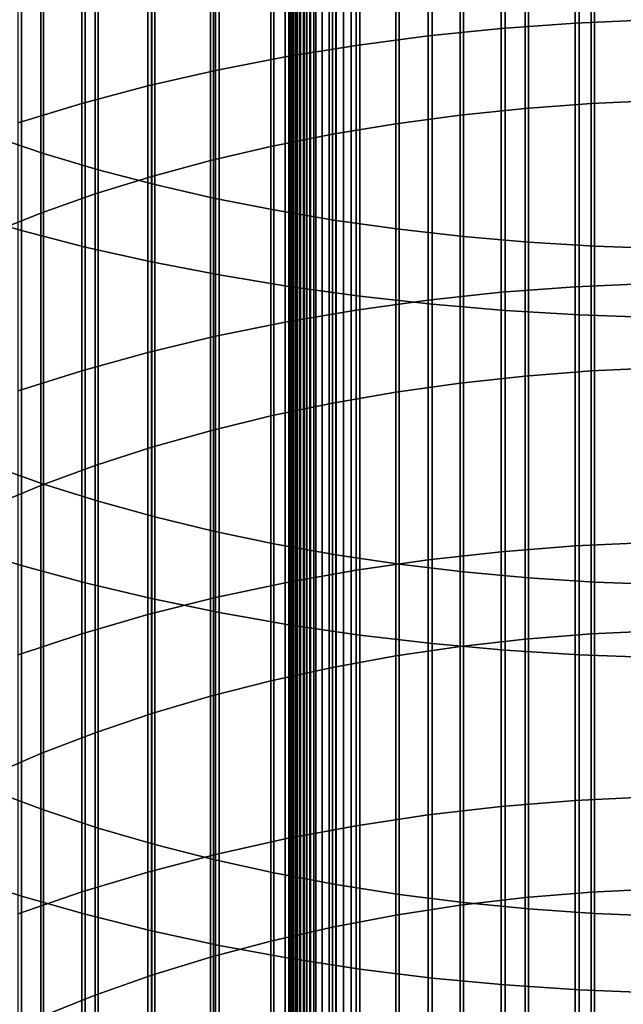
# Model space of a CAD drawing. Header units: metres. Extents: x -28 to 70, y -218 to 28.
# Tile 121 of 256: x -5.67 to -0.81, y -152.68 to -144.76. Entities that reach past the tile are written whole.
import ezdxf

# ---------------------------------------------------------------- set-up
doc = ezdxf.new("R2010")
doc.units = ezdxf.units.M
doc.layers.add('solid_10_261_432_XXX', color=7, linetype='CONTINUOUS')

msp = doc.modelspace()

# ---------------------------------------------------------------- linework, layer by layer
at = {"layer": 'solid_10_261_432_XXX'}
for points in [[(-3.5, -180.294357, 235.300003), (-3.5, -17.029387, 235.300003), (-3.5, -17.029387, 226), (-3.5, -180.294357, 226)], [(-3.496434, -180.294357, 225.940384), (-3.5, -180.294357, 226), (-3.5, -17.029387, 226), (-3.496354, -17.029387, 225.939728)], [(-3.497964, -17.029387, 235.328461), (-3.5, -17.029387, 235.300003), (-3.5, -180.294357, 235.300003), (-3.497964, -180.294357, 235.328461)], [(-3.497964, -180.294357, 235.328461), (-3.49189, -180.294357, 235.356369), (-3.49189, -17.029387, 235.356369), (-3.497964, -17.029387, 235.328461)], [(-3.485615, -180.294357, 225.880936), (-3.496434, -180.294357, 225.940384), (-3.496354, -17.029387, 225.939728), (-3.485615, -17.029387, 225.880936)], [(-3.49189, -180.294357, 235.356369), (-3.481903, -180.294357, 235.383133), (-3.481903, -17.029387, 235.383133), (-3.49189, -17.029387, 235.356369)], [(-3.467701, -180.294357, 225.823212), (-3.485615, -180.294357, 225.880936), (-3.485615, -17.029387, 225.880936), (-3.467701, -17.029387, 225.823212)], [(-3.481903, -180.294357, 235.383133), (-3.468204, -180.294357, 235.408203), (-3.468204, -17.029387, 235.408203), (-3.481903, -17.029387, 235.383133)], [(-3.468204, -180.294357, 235.408203), (-3.451075, -180.294357, 235.431061), (-3.451075, -17.029387, 235.431061), (-3.468204, -17.029387, 235.408203)], [(-3.442952, -180.294357, 225.768066), (-3.467701, -180.294357, 225.823212), (-3.467701, -17.029387, 225.823212), (-3.442952, -17.029387, 225.768066)], [(-3.451075, -180.294357, 235.431061), (-3.430864, -180.294357, 235.451248), (-3.430864, -17.029387, 235.451248), (-3.451075, -17.029387, 235.431061)], [(-3.411732, -180.294357, 225.716309), (-3.442952, -180.294357, 225.768066), (-3.442952, -17.029387, 225.768066), (-3.411732, -17.029387, 225.716309)], [(-3.430864, -180.294357, 235.451248), (-3.407984, -180.294357, 235.468338), (-3.407984, -17.029387, 235.468338), (-3.430864, -17.029387, 235.451248)], [(-3.374496, -180.294357, 225.668716), (-3.411732, -180.294357, 225.716309), (-3.411732, -17.029387, 225.716309), (-3.374496, -17.029387, 225.668716)], [(-3.407984, -180.294357, 235.468338), (-3.382901, -180.294357, 235.48201), (-3.382901, -17.029387, 235.48201), (-3.407984, -17.029387, 235.468338)], [(-3.382901, -180.294357, 235.48201), (-3.356127, -180.294357, 235.491959), (-3.356127, -17.029387, 235.491959), (-3.382901, -17.029387, 235.48201)], [(-3.331787, -180.294357, 225.625946), (-3.374496, -180.294357, 225.668716), (-3.374496, -17.029387, 225.668716), (-3.331787, -17.029387, 225.625946)], [(-3.356127, -180.294357, 235.491959), (-3.328208, -180.294357, 235.498001), (-3.328208, -17.029387, 235.498001), (-3.356127, -17.029387, 235.491959)], [(-3.284231, -180.294357, 225.588638), (-3.331787, -180.294357, 225.625946), (-3.331787, -17.029387, 225.625946), (-3.284231, -17.029387, 225.588638)], [(-3.328208, -180.294357, 235.498001), (-3.3, -180.294357, 235.5), (-3.3, -17.029387, 235.5), (-3.328208, -17.029387, 235.498001)], [(-3.3, -17.029387, 235.5), (-3.3, -180.294357, 235.5), (3.3, -180.294357, 235.5), (3.3, -17.029387, 235.5)], [(-3.232522, -180.294357, 225.557358), (-3.284231, -180.294357, 225.588638), (-3.284231, -17.029387, 225.588638), (-3.232522, -17.029387, 225.557358)], [(-3.177415, -180.294357, 225.532532), (-3.232522, -180.294357, 225.557358), (-3.232522, -17.029387, 225.557358), (-3.177415, -17.029387, 225.532532)], [(-3.119716, -180.294357, 225.514542), (-3.177415, -180.294357, 225.532532), (-3.177415, -17.029387, 225.532532), (-3.119716, -17.029387, 225.514542)], [(-3.060268, -180.294357, 225.503647), (-3.119716, -180.294357, 225.514542), (-3.119716, -17.029387, 225.514542), (-3.060268, -17.029387, 225.503647)], [(-3.060268, -17.029387, 225.503647), (-3, -17.029387, 225.5), (-3, -180.294357, 225.5), (-3.060268, -180.294357, 225.503647)], [(3, -17.029387, 225.5), (3, -180.294357, 225.5), (-3, -180.294357, 225.5), (-3, -17.029387, 225.5)], [(-1.197506, -142.629898, 464.573151), (-1.197506, -144.784256, 463.368591), (-1.791665, -144.826996, 463.442627), (-1.791665, -142.670578, 464.648315)], [(-0.599433, -142.605438, 464.527954), (-0.599433, -144.75856, 463.324097), (-1.197506, -144.784256, 463.368591), (-1.197506, -142.629898, 464.573151)], [(-1.791665, -142.670578, 464.648315), (-1.791665, -144.826996, 463.442627), (-2.379969, -144.886642, 463.545929), (-2.379969, -142.727356, 464.753235)], [(-2.960494, -142.800049, 464.887543), (-2.960494, -144.962997, 463.678192), (-3.531343, -145.055817, 463.838959), (-3.531343, -142.888397, 465.050812)], [(-2.379969, -142.727356, 464.753235), (-2.379969, -144.886642, 463.545929), (-2.960494, -144.962997, 463.678192), (-2.960494, -142.800049, 464.887543)], [(-3.531343, -142.888397, 465.050812), (-3.531343, -145.055817, 463.838959), (-4.090651, -145.164795, 464.02774), (-4.090651, -142.992142, 465.242523)], [(-5.475811, -143.139252, 484.147583), (-5.475811, -145.832779, 482.92157), (-5.896819, -145.691406, 482.622009), (-5.896819, -143.006195, 483.844238)], [(-4.090651, -142.992142, 465.242523), (-4.090651, -145.164795, 464.02774), (-4.636589, -145.289581, 464.243866), (-4.636589, -143.110916, 465.462006)], [(-4.636589, -143.110916, 465.462006), (-4.636589, -145.289581, 464.243866), (-5.167373, -145.429764, 464.486664), (-5.167373, -143.244354, 465.708557)], [(-5.036238, -143.262238, 484.427979), (-5.036238, -145.96344, 483.198456), (-5.475811, -145.832779, 482.92157), (-5.475811, -143.139252, 484.147583)], [(-5.167373, -143.244354, 465.708557), (-5.167373, -145.429764, 464.486664), (-5.681269, -145.584885, 464.755341), (-5.681269, -143.392014, 465.981415)], [(-4.57959, -143.374741, 484.684448), (-4.57959, -146.082977, 483.451752), (-5.036238, -145.96344, 483.198456), (-5.036238, -143.262238, 484.427979)], [(-1.598617, -143.282639, 465.779297), (-1.598617, -145.469971, 464.556305), (-1.068586, -145.431137, 464.489044), (-1.068586, -143.245667, 465.710968)], [(-1.068586, -143.245667, 465.710968), (-1.068586, -145.431137, 464.489044), (-0.534932, -145.407776, 464.448578), (-0.534932, -143.223434, 465.669891)], [(-2.640641, -143.400269, 465.996674), (-2.640641, -145.593552, 464.770355), (-2.123228, -145.524185, 464.650177), (-2.123228, -143.334229, 465.874634)], [(-2.123228, -143.334229, 465.874634), (-2.123228, -145.524185, 464.650177), (-1.598617, -145.469971, 464.556305), (-1.598617, -143.282639, 465.779297)], [(-4.107415, -143.476379, 484.916168), (-4.107415, -146.190948, 483.680573), (-4.57959, -146.082977, 483.451752), (-4.57959, -143.374741, 484.684448)], [(-3.1491, -143.48053, 466.144989), (-3.1491, -145.677872, 464.916382), (-2.640641, -145.593552, 464.770355), (-2.640641, -143.400269, 465.996674)], [(-3.621314, -143.566803, 485.122314), (-3.621314, -146.287018, 483.884155), (-4.107415, -146.190948, 483.680573), (-4.107415, -143.476379, 484.916168)], [(-3.646882, -143.574738, 466.319061), (-3.646882, -145.77684, 465.08783), (-3.1491, -145.677872, 464.916382), (-3.1491, -143.48053, 466.144989)], [(-6.150862, -143.587891, 485.17038), (-6.150862, -146.309433, 483.93161), (-5.65451, -146.453506, 484.236938), (-5.65451, -143.723495, 485.479553)], [(-4.1323, -143.682571, 466.518341), (-4.1323, -145.890137, 465.284027), (-3.646882, -145.77684, 465.08783), (-3.646882, -143.574738, 466.319061)], [(-3.122935, -143.645706, 485.302185), (-3.122935, -146.370865, 484.061798), (-3.621314, -146.287018, 483.884155), (-3.621314, -143.566803, 485.122314)], [(-2.613968, -143.71283, 485.455231), (-2.613968, -146.442169, 484.212891), (-3.122935, -146.370865, 484.061798), (-3.122935, -143.645706, 485.302185)], [(-5.65451, -143.723495, 485.479553), (-5.65451, -146.453506, 484.236938), (-5.139678, -146.585236, 484.516083), (-5.139678, -143.847488, 485.762207)], [(-4.603708, -143.80368, 466.742096), (-4.603708, -146.017349, 465.504395), (-4.1323, -145.890137, 465.284027), (-4.1323, -143.682571, 466.518341)], [(-2.096138, -143.767944, 485.580841), (-2.096138, -146.500717, 484.336975), (-2.613968, -146.442169, 484.212891), (-2.613968, -143.71283, 485.455231)], [(-5.059506, -143.937637, 466.989655), (-5.059506, -146.158081, 465.748138), (-4.603708, -146.017349, 465.504395), (-4.603708, -143.80368, 466.742096)], [(-1.571201, -143.810852, 485.67868), (-1.571201, -146.54631, 484.433563), (-2.096138, -146.500717, 484.336975), (-2.096138, -143.767944, 485.580841)], [(-1.040938, -143.841415, 485.748352), (-1.040938, -146.578781, 484.50238), (-1.571201, -146.54631, 484.433563), (-1.571201, -143.810852, 485.67868)], [(-5.139678, -143.847488, 485.762207), (-5.139678, -146.585236, 484.516083), (-4.608047, -146.704208, 484.768158), (-4.608047, -143.959473, 486.017487)], [(-0.507145, -143.859528, 485.789642), (-0.507145, -146.598022, 484.543152), (-1.040938, -146.578781, 484.50238), (-1.040938, -143.841415, 485.748352)], [(-5.498151, -144.083984, 467.260071), (-5.498151, -146.311829, 466.014435), (-5.059506, -146.158081, 465.748138), (-5.059506, -143.937637, 466.989655)], [(-4.608047, -143.959473, 486.017487), (-4.608047, -146.704208, 484.768158), (-4.061356, -146.810013, 484.992371), (-4.061356, -144.059052, 486.244537)], [(-4.061356, -144.059052, 486.244537), (-4.061356, -146.810013, 484.992371), (-3.501391, -146.902298, 485.187958), (-3.501391, -144.14592, 486.442566)], [(-5.918155, -144.242249, 467.552521), (-5.918155, -146.478088, 466.302399), (-5.498151, -146.311829, 466.014435), (-5.498151, -144.083984, 467.260071)], [(-3.501391, -144.14592, 486.442566), (-3.501391, -146.902298, 485.187958), (-2.929983, -146.980789, 485.354279), (-2.929983, -144.219803, 486.610992)], [(-2.929983, -144.219803, 486.610992), (-2.929983, -146.980789, 485.354279), (-2.348998, -147.045227, 485.490784), (-2.348998, -144.280441, 486.749237)], [(-2.348998, -144.280441, 486.749237), (-2.348998, -147.045227, 485.490784), (-1.760336, -147.095367, 485.597076), (-1.760336, -144.327652, 486.856842)], [(-1.760336, -144.327652, 486.856842), (-1.760336, -147.095367, 485.597076), (-1.16592, -147.131088, 485.672729), (-1.16592, -144.361267, 486.933502)], [(-1.16592, -144.361267, 486.933502), (-1.16592, -147.131088, 485.672729), (-0.567694, -147.152237, 485.71759), (-0.567694, -144.38118, 486.978882)], [(-1.197506, -144.784256, 463.368591), (-1.197506, -146.904602, 462.105164), (-1.791665, -146.949371, 462.177979), (-1.791665, -144.826996, 463.442627)], [(-0.599433, -144.75856, 463.324097), (-0.599433, -146.877701, 462.061371), (-1.197506, -146.904602, 462.105164), (-1.197506, -144.784256, 463.368591)], [(-1.791665, -144.826996, 463.442627), (-1.791665, -146.949371, 462.177979), (-2.379969, -147.011841, 462.279602), (-2.379969, -144.886642, 463.545929)], [(-2.379969, -144.886642, 463.545929), (-2.379969, -147.011841, 462.279602), (-2.960494, -147.091812, 462.409698), (-2.960494, -144.962997, 463.678192)], [(-2.960494, -144.962997, 463.678192), (-2.960494, -147.091812, 462.409698), (-3.531343, -147.189026, 462.567871), (-3.531343, -145.055817, 463.838959)], [(-3.531343, -145.055817, 463.838959), (-3.531343, -147.189026, 462.567871), (-4.090651, -147.303162, 462.75354), (-4.090651, -145.164795, 464.02774)], [(-4.090651, -145.164795, 464.02774), (-4.090651, -147.303162, 462.75354), (-4.636589, -147.433853, 462.966156), (-4.636589, -145.289581, 464.243866)], [(-4.636589, -145.289581, 464.243866), (-4.636589, -147.433853, 462.966156), (-5.167373, -147.580673, 463.204987), (-5.167373, -145.429764, 464.486664)], [(-1.068586, -145.431137, 464.489044), (-1.068586, -147.582108, 463.207336), (-0.534932, -147.557648, 463.167542), (-0.534932, -145.407776, 464.448578)], [(-5.167373, -145.429764, 464.486664), (-5.167373, -147.580673, 463.204987), (-5.681269, -147.743134, 463.469299), (-5.681269, -145.584885, 464.755341)], [(-2.123228, -145.524185, 464.650177), (-2.123228, -147.679565, 463.365875), (-1.598617, -147.622787, 463.273499), (-1.598617, -145.469971, 464.556305)], [(-1.598617, -145.469971, 464.556305), (-1.598617, -147.622787, 463.273499), (-1.068586, -147.582108, 463.207336), (-1.068586, -145.431137, 464.489044)], [(-2.640641, -145.593552, 464.770355), (-2.640641, -147.752213, 463.48407), (-2.123228, -147.679565, 463.365875), (-2.123228, -145.524185, 464.650177)], [(-3.1491, -145.677872, 464.916382), (-3.1491, -147.84053, 463.627716), (-2.640641, -147.752213, 463.48407), (-2.640641, -145.593552, 464.770355)], [(-5.475811, -145.832779, 482.92157), (-5.475811, -148.491486, 481.621796), (-5.896819, -148.341919, 481.326263), (-5.896819, -145.691406, 482.622009)], [(-3.646882, -145.77684, 465.08783), (-3.646882, -147.944183, 463.796356), (-3.1491, -147.84053, 463.627716), (-3.1491, -145.677872, 464.916382)], [(-4.1323, -145.890137, 465.284027), (-4.1323, -148.062836, 463.98938), (-3.646882, -147.944183, 463.796356), (-3.646882, -145.77684, 465.08783)], [(-5.036238, -145.96344, 483.198456), (-5.036238, -148.629745, 481.894989), (-5.475811, -148.491486, 481.621796), (-5.475811, -145.832779, 482.92157)], [(-4.603708, -146.017349, 465.504395), (-4.603708, -148.196091, 464.206146), (-4.1323, -148.062836, 463.98938), (-4.1323, -145.890137, 465.284027)], [(-4.57959, -146.082977, 483.451752), (-4.57959, -148.75621, 482.144897), (-5.036238, -148.629745, 481.894989), (-5.036238, -145.96344, 483.198456)], [(-5.059506, -146.158081, 465.748138), (-5.059506, -148.343475, 464.445923), (-4.603708, -148.196091, 464.206146), (-4.603708, -146.017349, 465.504395)], [(-4.107415, -146.190948, 483.680573), (-4.107415, -148.870453, 482.370636), (-4.57959, -148.75621, 482.144897), (-4.57959, -146.082977, 483.451752)], [(-5.498151, -146.311829, 466.014435), (-5.498151, -148.504501, 464.707886), (-5.059506, -148.343475, 464.445923), (-5.059506, -146.158081, 465.748138)], [(-3.621314, -146.287018, 483.884155), (-3.621314, -148.972092, 482.571503), (-4.107415, -148.870453, 482.370636), (-4.107415, -146.190948, 483.680573)], [(-3.122935, -146.370865, 484.061798), (-3.122935, -149.060791, 482.746765), (-3.621314, -148.972092, 482.571503), (-3.621314, -146.287018, 483.884155)], [(-6.150862, -146.309433, 483.93161), (-6.150862, -148.995804, 482.618347), (-5.65451, -149.148239, 482.919556), (-5.65451, -146.453506, 484.236938)], [(-5.918155, -146.478088, 466.302399), (-5.918155, -148.678635, 464.99118), (-5.498151, -148.504501, 464.707886), (-5.498151, -146.311829, 466.014435)], [(-2.613968, -146.442169, 484.212891), (-2.613968, -149.136246, 482.895844), (-3.122935, -149.060791, 482.746765), (-3.122935, -146.370865, 484.061798)], [(-2.096138, -146.500717, 484.336975), (-2.096138, -149.198181, 483.01825), (-2.613968, -149.136246, 482.895844), (-2.613968, -146.442169, 484.212891)], [(-5.65451, -146.453506, 484.236938), (-5.65451, -149.148239, 482.919556), (-5.139678, -149.287613, 483.194977), (-5.139678, -146.585236, 484.516083)], [(-1.571201, -146.54631, 484.433563), (-1.571201, -149.246414, 483.113556), (-2.096138, -149.198181, 483.01825), (-2.096138, -146.500717, 484.336975)], [(-5.139678, -146.585236, 484.516083), (-5.139678, -149.287613, 483.194977), (-4.608047, -149.413467, 483.443695), (-4.608047, -146.704208, 484.768158)], [(-1.040938, -146.578781, 484.50238), (-1.040938, -149.280762, 483.181458), (-1.571201, -149.246414, 483.113556), (-1.571201, -146.54631, 484.433563)], [(-0.507145, -146.598022, 484.543152), (-0.507145, -149.301132, 483.22168), (-1.040938, -149.280762, 483.181458), (-1.040938, -146.578781, 484.50238)], [(-4.608047, -146.704208, 484.768158), (-4.608047, -149.413467, 483.443695), (-4.061356, -149.525421, 483.664886), (-4.061356, -146.810013, 484.992371)], [(-4.061356, -146.810013, 484.992371), (-4.061356, -149.525421, 483.664886), (-3.501391, -149.623062, 483.857849), (-3.501391, -146.902298, 485.187958)], [(-3.501391, -146.902298, 485.187958), (-3.501391, -149.623062, 483.857849), (-2.929983, -149.706116, 484.021942), (-2.929983, -146.980789, 485.354279)], [(-1.197506, -146.904602, 462.105164), (-1.197506, -148.989334, 460.783752), (-1.791665, -149.036087, 460.855316), (-1.791665, -146.949371, 462.177979)], [(-0.599433, -146.877701, 462.061371), (-0.599433, -148.961227, 460.740723), (-1.197506, -148.989334, 460.783752), (-1.197506, -146.904602, 462.105164)], [(-2.929983, -146.980789, 485.354279), (-2.929983, -149.706116, 484.021942), (-2.348998, -149.774277, 484.156647), (-2.348998, -147.045227, 485.490784)], [(-1.791665, -146.949371, 462.177979), (-1.791665, -149.036087, 460.855316), (-2.379969, -149.101334, 460.95517), (-2.379969, -147.011841, 462.279602)], [(-2.379969, -147.011841, 462.279602), (-2.379969, -149.101334, 460.95517), (-2.960494, -149.18486, 461.083038), (-2.960494, -147.091812, 462.409698)], [(-2.348998, -147.045227, 485.490784), (-2.348998, -149.774277, 484.156647), (-1.760336, -149.827332, 484.261505), (-1.760336, -147.095367, 485.597076)], [(-2.960494, -147.091812, 462.409698), (-2.960494, -149.18486, 461.083038), (-3.531343, -149.286392, 461.238434), (-3.531343, -147.189026, 462.567871)], [(-1.760336, -147.095367, 485.597076), (-1.760336, -149.827332, 484.261505), (-1.16592, -149.865112, 484.336151), (-1.16592, -147.131088, 485.672729)], [(-1.16592, -147.131088, 485.672729), (-1.16592, -149.865112, 484.336151), (-0.567694, -149.887497, 484.380402), (-0.567694, -147.152237, 485.71759)], [(-3.531343, -147.189026, 462.567871), (-3.531343, -149.286392, 461.238434), (-4.090651, -149.405609, 461.420929), (-4.090651, -147.303162, 462.75354)], [(-4.090651, -147.303162, 462.75354), (-4.090651, -149.405609, 461.420929), (-4.636589, -149.542114, 461.629852), (-4.636589, -147.433853, 462.966156)], [(-4.636589, -147.433853, 462.966156), (-4.636589, -149.542114, 461.629852), (-5.167373, -149.69545, 461.864563), (-5.167373, -147.580673, 463.204987)], [(-5.167373, -147.580673, 463.204987), (-5.167373, -149.69545, 461.864563), (-5.681269, -149.865128, 462.124268), (-5.681269, -147.743134, 463.469299)], [(-2.123228, -147.679565, 463.365875), (-2.123228, -149.798737, 462.022644), (-1.598617, -149.739441, 461.931885), (-1.598617, -147.622787, 463.273499)], [(-1.598617, -147.622787, 463.273499), (-1.598617, -149.739441, 461.931885), (-1.068586, -149.696945, 461.866852), (-1.068586, -147.582108, 463.207336)], [(-1.068586, -147.582108, 463.207336), (-1.068586, -149.696945, 461.866852), (-0.534932, -149.671402, 461.827759), (-0.534932, -147.557648, 463.167542)], [(-2.640641, -147.752213, 463.48407), (-2.640641, -149.874619, 462.138794), (-2.123228, -149.798737, 462.022644), (-2.123228, -147.679565, 463.365875)], [(-3.1491, -147.84053, 463.627716), (-3.1491, -149.966858, 462.279968), (-2.640641, -149.874619, 462.138794), (-2.640641, -147.752213, 463.48407)], [(-3.646882, -147.944183, 463.796356), (-3.646882, -150.075119, 462.445679), (-3.1491, -149.966858, 462.279968), (-3.1491, -147.84053, 463.627716)], [(-4.1323, -148.062836, 463.98938), (-4.1323, -150.199051, 462.635345), (-3.646882, -150.075119, 462.445679), (-3.646882, -147.944183, 463.796356)], [(-4.603708, -148.196091, 464.206146), (-4.603708, -150.338211, 462.848358), (-4.1323, -150.199051, 462.635345), (-4.1323, -148.062836, 463.98938)], [(-5.059506, -148.343475, 464.445923), (-5.059506, -150.492157, 463.083984), (-4.603708, -150.338211, 462.848358), (-4.603708, -148.196091, 464.206146)], [(-5.475811, -148.491486, 481.621796), (-5.475811, -151.113388, 480.249268), (-5.896819, -150.955734, 479.957947), (-5.896819, -148.341919, 481.326263)], [(-5.498151, -148.504501, 464.707886), (-5.498151, -150.660339, 463.341431), (-5.059506, -150.492157, 463.083984), (-5.059506, -148.343475, 464.445923)], [(-5.918155, -148.678635, 464.99118), (-5.918155, -150.842209, 463.619781), (-5.498151, -150.660339, 463.341431), (-5.498151, -148.504501, 464.707886)], [(-5.036238, -148.629745, 481.894989), (-5.036238, -151.259109, 480.518555), (-5.475811, -151.113388, 480.249268), (-5.475811, -148.491486, 481.621796)], [(-4.57959, -148.75621, 482.144897), (-4.57959, -151.39241, 480.764862), (-5.036238, -151.259109, 480.518555), (-5.036238, -148.629745, 481.894989)], [(-4.107415, -148.870453, 482.370636), (-4.107415, -151.512833, 480.987366), (-4.57959, -151.39241, 480.764862), (-4.57959, -148.75621, 482.144897)], [(-3.621314, -148.972092, 482.571503), (-3.621314, -151.61998, 481.185364), (-4.107415, -151.512833, 480.987366), (-4.107415, -148.870453, 482.370636)], [(-3.122935, -149.060791, 482.746765), (-3.122935, -151.71347, 481.358124), (-3.621314, -151.61998, 481.185364), (-3.621314, -148.972092, 482.571503)], [(-0.599433, -148.961227, 460.740723), (-0.599433, -151.007584, 459.36319), (-1.197506, -151.036865, 459.405426), (-1.197506, -148.989334, 460.783752)], [(-6.150862, -148.995804, 482.618347), (-6.150862, -151.644958, 481.231537), (-5.65451, -151.805634, 481.528442), (-5.65451, -149.148239, 482.919556)], [(-2.613968, -149.136246, 482.895844), (-2.613968, -151.792999, 481.505066), (-3.122935, -151.71347, 481.358124), (-3.122935, -149.060791, 482.746765)], [(-1.791665, -149.036087, 460.855316), (-1.791665, -151.085571, 459.475647), (-2.379969, -151.153534, 459.5737), (-2.379969, -149.101334, 460.95517)], [(-1.197506, -148.989334, 460.783752), (-1.197506, -151.036865, 459.405426), (-1.791665, -151.085571, 459.475647), (-1.791665, -149.036087, 460.855316)], [(-2.379969, -149.101334, 460.95517), (-2.379969, -151.153534, 459.5737), (-2.960494, -151.240555, 459.699188), (-2.960494, -149.18486, 461.083038)], [(-2.096138, -149.198181, 483.01825), (-2.096138, -151.858292, 481.625732), (-2.613968, -151.792999, 481.505066), (-2.613968, -149.136246, 482.895844)], [(-5.65451, -149.148239, 482.919556), (-5.65451, -151.805634, 481.528442), (-5.139678, -151.952545, 481.799896), (-5.139678, -149.287613, 483.194977)], [(-2.960494, -149.18486, 461.083038), (-2.960494, -151.240555, 459.699188), (-3.531343, -151.346344, 459.851746), (-3.531343, -149.286392, 461.238434)], [(-1.571201, -149.246414, 483.113556), (-1.571201, -151.909134, 481.719666), (-2.096138, -151.858292, 481.625732), (-2.096138, -149.198181, 483.01825)], [(-5.139678, -149.287613, 483.194977), (-5.139678, -151.952545, 481.799896), (-4.608047, -152.08522, 482.045044), (-4.608047, -149.413467, 483.443695)], [(-3.531343, -149.286392, 461.238434), (-3.531343, -151.346344, 459.851746), (-4.090651, -151.470535, 460.030853), (-4.090651, -149.405609, 461.420929)], [(-1.040938, -149.280762, 483.181458), (-1.040938, -151.945343, 481.786591), (-1.571201, -151.909134, 481.719666), (-1.571201, -149.246414, 483.113556)], [(-0.507145, -149.301132, 483.22168), (-0.507145, -151.966797, 481.826233), (-1.040938, -151.945343, 481.786591), (-1.040938, -149.280762, 483.181458)], [(-4.090651, -149.405609, 461.420929), (-4.090651, -151.470535, 460.030853), (-4.636589, -151.612747, 460.235962), (-4.636589, -149.542114, 461.629852)], [(-4.608047, -149.413467, 483.443695), (-4.608047, -152.08522, 482.045044), (-4.061356, -152.203217, 482.263092), (-4.061356, -149.525421, 483.664886)], [(-4.061356, -149.525421, 483.664886), (-4.061356, -152.203217, 482.263092), (-3.501391, -152.306137, 482.453278), (-3.501391, -149.623062, 483.857849)], [(-4.636589, -149.542114, 461.629852), (-4.636589, -151.612747, 460.235962), (-5.167373, -151.772491, 460.466339), (-5.167373, -149.69545, 461.864563)], [(-5.167373, -149.69545, 461.864563), (-5.167373, -151.772491, 460.466339), (-5.681269, -151.949265, 460.721283), (-5.681269, -149.865128, 462.124268)], [(-3.501391, -149.623062, 483.857849), (-3.501391, -152.306137, 482.453278), (-2.929983, -152.393677, 482.615021), (-2.929983, -149.706116, 484.021942)], [(-1.068586, -149.696945, 461.866852), (-1.068586, -151.774048, 460.468597), (-0.534932, -151.747437, 460.430206), (-0.534932, -149.671402, 461.827759)], [(-2.929983, -149.706116, 484.021942), (-2.929983, -152.393677, 482.615021), (-2.348998, -152.46553, 482.747803), (-2.348998, -149.774277, 484.156647)], [(-2.348998, -149.774277, 484.156647), (-2.348998, -152.46553, 482.747803), (-1.760336, -152.521454, 482.851135), (-1.760336, -149.827332, 484.261505)], [(-2.123228, -149.798737, 462.022644), (-2.123228, -151.880081, 460.621521), (-1.598617, -151.818314, 460.53244), (-1.598617, -149.739441, 461.931885)], [(-1.598617, -149.739441, 461.931885), (-1.598617, -151.818314, 460.53244), (-1.068586, -151.774048, 460.468597), (-1.068586, -149.696945, 461.866852)], [(-2.640641, -149.874619, 462.138794), (-2.640641, -151.959152, 460.735535), (-2.123228, -151.880081, 460.621521), (-2.123228, -149.798737, 462.022644)], [(-1.760336, -149.827332, 484.261505), (-1.760336, -152.521454, 482.851135), (-1.16592, -152.561279, 482.924744), (-1.16592, -149.865112, 484.336151)], [(-3.1491, -149.966858, 462.279968), (-3.1491, -152.055237, 460.874115), (-2.640641, -151.959152, 460.735535), (-2.640641, -149.874619, 462.138794)], [(-1.16592, -149.865112, 484.336151), (-1.16592, -152.561279, 482.924744), (-0.567694, -152.584885, 482.968353), (-0.567694, -149.887497, 484.380402)], [(-3.646882, -150.075119, 462.445679), (-3.646882, -152.16803, 461.036774), (-3.1491, -152.055237, 460.874115), (-3.1491, -149.966858, 462.279968)], [(-4.1323, -150.199051, 462.635345), (-4.1323, -152.297134, 461.222992), (-3.646882, -152.16803, 461.036774), (-3.646882, -150.075119, 462.445679)], [(-4.603708, -150.338211, 462.848358), (-4.603708, -152.442123, 461.432068), (-4.1323, -152.297134, 461.222992), (-4.1323, -150.199051, 462.635345)], [(-5.059506, -150.492157, 463.083984), (-5.059506, -152.602493, 461.663361), (-4.603708, -152.442123, 461.432068), (-4.603708, -150.338211, 462.848358)], [(-5.498151, -150.660339, 463.341431), (-5.498151, -152.77771, 461.916077), (-5.059506, -152.602493, 461.663361), (-5.059506, -150.492157, 463.083984)], [(-5.918155, -150.842209, 463.619781), (-5.918155, -152.967178, 462.189331), (-5.498151, -152.77771, 461.916077), (-5.498151, -150.660339, 463.341431)], [(-5.475811, -151.113388, 480.249268), (-5.475811, -153.696472, 478.805023), (-5.896819, -153.530853, 478.518158), (-5.896819, -150.955734, 479.957947)], [(-1.197506, -151.036865, 459.405426), (-1.197506, -153.045624, 457.971191), (-1.791665, -153.096252, 458.04007), (-1.791665, -151.085571, 459.475647)], [(-0.599433, -151.007584, 459.36319), (-0.599433, -153.015198, 457.929779), (-1.197506, -153.045624, 457.971191), (-1.197506, -151.036865, 459.405426)], [(-5.036238, -151.259109, 480.518555), (-5.036238, -153.849548, 479.07016), (-5.475811, -153.696472, 478.805023), (-5.475811, -151.113388, 480.249268)], [(-1.791665, -151.085571, 459.475647), (-1.791665, -153.096252, 458.04007), (-2.379969, -153.166901, 458.136169), (-2.379969, -151.153534, 459.5737)], [(-2.379969, -151.153534, 459.5737), (-2.379969, -153.166901, 458.136169), (-2.960494, -153.257355, 458.259247), (-2.960494, -151.240555, 459.699188)], [(-4.57959, -151.39241, 480.764862), (-4.57959, -153.989594, 479.312714), (-5.036238, -153.849548, 479.07016), (-5.036238, -151.259109, 480.518555)], [(-2.960494, -151.240555, 459.699188), (-2.960494, -153.257355, 458.259247), (-3.531343, -153.367294, 458.408813), (-3.531343, -151.346344, 459.851746)], [(-3.531343, -151.346344, 459.851746), (-3.531343, -153.367294, 458.408813), (-4.090651, -153.496368, 458.584442), (-4.090651, -151.470535, 460.030853)], [(-4.107415, -151.512833, 480.987366), (-4.107415, -154.116104, 479.53183), (-4.57959, -153.989594, 479.312714), (-4.57959, -151.39241, 480.764862)], [(-4.090651, -151.470535, 460.030853), (-4.090651, -153.496368, 458.584442), (-4.636589, -153.64418, 458.785522), (-4.636589, -151.612747, 460.235962)], [(-3.621314, -151.61998, 481.185364), (-3.621314, -154.228653, 479.726776), (-4.107415, -154.116104, 479.53183), (-4.107415, -151.512833, 480.987366)], [(-6.150862, -151.644958, 481.231537), (-6.150862, -154.254913, 479.772247), (-5.65451, -154.423706, 480.064606), (-5.65451, -151.805634, 481.528442)], [(-4.636589, -151.612747, 460.235962), (-4.636589, -153.64418, 458.785522), (-5.167373, -153.810211, 459.011444), (-5.167373, -151.772491, 460.466339)], [(-3.122935, -151.71347, 481.358124), (-3.122935, -154.326874, 479.896912), (-3.621314, -154.228653, 479.726776), (-3.621314, -151.61998, 481.185364)], [(-2.613968, -151.792999, 481.505066), (-2.613968, -154.410416, 480.041595), (-3.122935, -154.326874, 479.896912), (-3.122935, -151.71347, 481.358124)], [(-1.068586, -151.774048, 460.468597), (-1.068586, -153.811844, 459.013641), (-0.534932, -153.78418, 458.976013), (-0.534932, -151.747437, 460.430206)], [(-5.167373, -151.772491, 460.466339), (-5.167373, -153.810211, 459.011444), (-5.681269, -153.993942, 459.261414), (-5.681269, -151.949265, 460.721283)], [(-5.65451, -151.805634, 481.528442), (-5.65451, -154.423706, 480.064606), (-5.139678, -154.578033, 480.33194), (-5.139678, -151.952545, 481.799896)], [(-2.096138, -151.858292, 481.625732), (-2.096138, -154.479019, 480.160431), (-2.613968, -154.410416, 480.041595), (-2.613968, -151.792999, 481.505066)], [(-2.123228, -151.880081, 460.621521), (-2.123228, -153.922043, 459.163605), (-1.598617, -153.857849, 459.076233), (-1.598617, -151.818314, 460.53244)], [(-1.598617, -151.818314, 460.53244), (-1.598617, -153.857849, 459.076233), (-1.068586, -153.811844, 459.013641), (-1.068586, -151.774048, 460.468597)], [(-2.640641, -151.959152, 460.735535), (-2.640641, -154.004227, 459.275391), (-2.123228, -153.922043, 459.163605), (-2.123228, -151.880081, 460.621521)], [(-1.571201, -151.909134, 481.719666), (-1.571201, -154.532425, 480.25293), (-2.096138, -154.479019, 480.160431), (-2.096138, -151.858292, 481.625732)], [(-1.040938, -151.945343, 481.786591), (-1.040938, -154.570465, 480.318817), (-1.571201, -154.532425, 480.25293), (-1.571201, -151.909134, 481.719666)], [(-5.139678, -151.952545, 481.799896), (-5.139678, -154.578033, 480.33194), (-4.608047, -154.717407, 480.573334), (-4.608047, -152.08522, 482.045044)], [(-3.1491, -152.055237, 460.874115), (-3.1491, -154.104095, 459.411285), (-2.640641, -154.004227, 459.275391), (-2.640641, -151.959152, 460.735535)], [(-0.507145, -151.966797, 481.826233), (-0.507145, -154.593002, 480.357849), (-1.040938, -154.570465, 480.318817), (-1.040938, -151.945343, 481.786591)], [(-3.646882, -152.16803, 461.036774), (-3.646882, -154.221313, 459.57077), (-3.1491, -154.104095, 459.411285), (-3.1491, -152.055237, 460.874115)], [(-4.608047, -152.08522, 482.045044), (-4.608047, -154.717407, 480.573334), (-4.061356, -154.84137, 480.788025), (-4.061356, -152.203217, 482.263092)], [(-4.1323, -152.297134, 461.222992), (-4.1323, -154.355499, 459.753326), (-3.646882, -154.221313, 459.57077), (-3.646882, -152.16803, 461.036774)], [(-4.061356, -152.203217, 482.263092), (-4.061356, -154.84137, 480.788025), (-3.501391, -154.949509, 480.975342), (-3.501391, -152.306137, 482.453278)], [(-4.603708, -152.442123, 461.432068), (-4.603708, -154.506195, 459.958344), (-4.1323, -154.355499, 459.753326), (-4.1323, -152.297134, 461.222992)], [(-3.501391, -152.306137, 482.453278), (-3.501391, -154.949509, 480.975342), (-2.929983, -155.041458, 481.134613), (-2.929983, -152.393677, 482.615021)], [(-5.059506, -152.602493, 461.663361), (-5.059506, -154.672882, 460.18515), (-4.603708, -154.506195, 459.958344), (-4.603708, -152.442123, 461.432068)], [(-2.929983, -152.393677, 482.615021), (-2.929983, -155.041458, 481.134613), (-2.348998, -155.116943, 481.26535), (-2.348998, -152.46553, 482.747803)], [(-2.348998, -152.46553, 482.747803), (-2.348998, -155.116943, 481.26535), (-1.760336, -155.17569, 481.367096), (-1.760336, -152.521454, 482.851135)], [(-1.760336, -152.521454, 482.851135), (-1.760336, -155.17569, 481.367096), (-1.16592, -155.217529, 481.439575), (-1.16592, -152.561279, 482.924744)], [(-5.498151, -152.77771, 461.916077), (-5.498151, -154.854996, 460.432922), (-5.059506, -154.672882, 460.18515), (-5.059506, -152.602493, 461.663361)], [(-1.16592, -152.561279, 482.924744), (-1.16592, -155.217529, 481.439575), (-0.567694, -155.242325, 481.482513), (-0.567694, -152.584885, 482.968353)]]:
    msp.add_3dface(points, dxfattribs=at)

doc.saveas('drawing.dxf')
